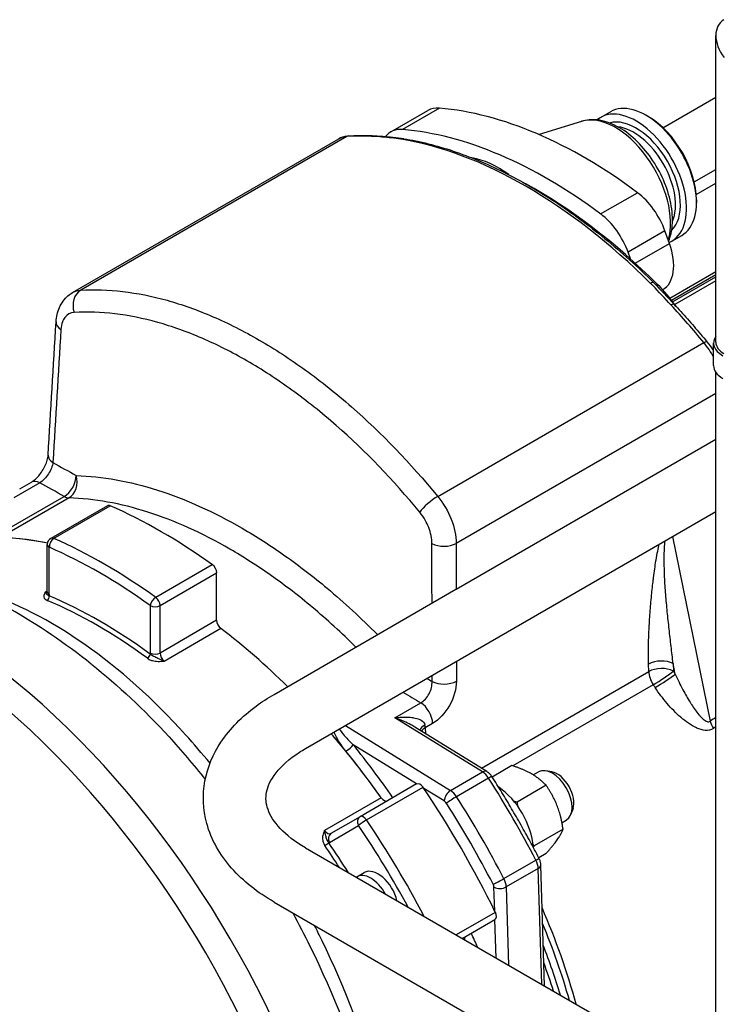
# Model space of a CAD drawing. Header units: millimetres. Extents: x 0 to 8400, y 0 to 5940.
# Tile 7 of 51: x 1415 to 1516, y 2217 to 2358. Entities that reach past the tile are written whole.
import ezdxf

# ---------------------------------------------------------------- set-up
doc = ezdxf.new("R2010")
doc.units = ezdxf.units.MM
doc.header["$LTSCALE"] = 20
doc.layers.add('02-LINIE-035', color=2, linetype='CONTINUOUS')

msp = doc.modelspace()

# ---------------------------------------------------------------- linework, layer by layer
at = {"layer": '02-LINIE-035'}
for p, q in [((1515.31, 2311.68), (1515.31, 2355.74)), ((1507.71, 2342.5), (1515.31, 2346.89)), ((1475.6, 2345.31), (1470.29, 2342.25)), ((1468.63, 2341.91), (1473.93, 2344.97)), ((1498.74, 2343.96), (1500.15, 2344.78)), ((1505.63, 2344.07), (1505.28, 2344.27)), ((1496.02, 2343.41), (1489.93, 2341.5)), ((1462.3, 2341.24), (1424.05, 2319.15)), ((1422.86, 2318.8), (1461.12, 2340.89)), ((1512.21, 2334.71), (1515.31, 2336.5)), ((1512.49, 2332.9), (1515.31, 2334.53)), ((1498.76, 2330.1), (1504.07, 2333.16)), ((1512.53, 2332.13), (1512.53, 2331.72)), ((1508, 2327.67), (1502.7, 2324.61)), ((1508.65, 2325.86), (1508, 2327.67)), ((1508.99, 2326.21), (1510.4, 2327.03)), ((1503.74, 2323.02), (1508.65, 2325.86)), ((1503.04, 2323.65), (1502.7, 2324.61)), ((1508.7, 2318.01), (1515.31, 2321.82)), ((1515.31, 2321.34), (1508.96, 2317.68)), ((1509.1, 2317.5), (1515.31, 2321.09)), ((1515.31, 2320.49), (1509.41, 2317.08)), ((1507.13, 2318.9), (1507.13, 2318.9)), ((1507.67, 2319.22), (1507.7, 2319.24)), ((1427, 2315.94), (1427, 2315.93)), ((1475.35, 2289.53), (1513.6, 2311.62)), ((1514.99, 2308.32), (1514.99, 2311.58)), ((1448.7, 2308.55), (1448.7, 2308.55)), ((1515.31, 2195.45), (1515.31, 2307.35)), ((1452.17, 2306.35), (1452.17, 2306.35)), ((1515.31, 2304.3), (1478.02, 2282.77)), ((1478.02, 2276.22), (1515.31, 2297.75)), ((1418.16, 2291.48), (1414.44, 2289.34)), ((1415.28, 2290.6), (1416.97, 2291.57)), ((1413.42, 2284.76), (1421.68, 2289.52)), ((1422.37, 2289.32), (1414.12, 2284.55)), ((1425.27, 2289.11), (1425.27, 2289.11)), ((1427.88, 2288.19), (1419.75, 2283.5)), ((1420.16, 2283.49), (1428.29, 2288.19)), ((1456.33, 2253.3), (1515.31, 2287.35)), ((1437.57, 2285.87), (1437.57, 2285.87)), ((1438.93, 2285.29), (1438.93, 2285.29)), ((1441.18, 2284.26), (1441.18, 2284.26)), ((1442.16, 2283.77), (1442.16, 2283.77)), ((1509.09, 2283.76), (1514.51, 2257.24)), ((1419.25, 2275.81), (1419.25, 2282.63)), ((1419.54, 2275.4), (1419.54, 2282.23)), ((1442.96, 2279.72), (1434.83, 2275.03)), ((1435.45, 2273.86), (1443.58, 2278.55)), ((1443.58, 2271.73), (1443.58, 2278.55)), ((1419.25, 2275.93), (1418.95, 2275.75)), ((1451.83, 2261.09), (1477.97, 2276.19)), ((1434.04, 2273.86), (1434.04, 2267.03)), ((1435.45, 2267.03), (1435.45, 2273.86)), ((1443.58, 2271.73), (1435.45, 2267.03)), ((1436.05, 2265.88), (1444.18, 2270.58)), ((1505.68, 2264.36), (1505.64, 2265.44)), ((1509.48, 2264.01), (1509.18, 2265.51)), ((1509.18, 2265.51), (1509.21, 2264.43)), ((1481.64, 2250.48), (1505.68, 2264.36)), ((1506.32, 2262.48), (1486.13, 2250.82)), ((1469.19, 2257.72), (1472.91, 2259.87)), ((1481.79, 2249.94), (1469.19, 2257.72)), ((1462.08, 2256.62), (1477.19, 2247.29)), ((1482.41, 2250), (1472.07, 2256.39)), ((1474.62, 2256.92), (1473.55, 2256.3)), ((1473.55, 2256.3), (1473.57, 2255.46)), ((1472.32, 2248.22), (1463.21, 2253.85)), ((1486.01, 2250.86), (1483.17, 2249.22)), ((1477.19, 2247.29), (1481.79, 2249.94)), ((1482.66, 2249.05), (1478.06, 2246.39)), ((1489.08, 2249.52), (1489.82, 2249.95)), ((1491.74, 2249.96), (1490.89, 2250.11)), ((1472.32, 2248.22), (1464.19, 2243.52)), ((1465.12, 2243.05), (1473.25, 2247.74)), ((1476.28, 2245.78), (1473.37, 2247.57)), ((1490.91, 2248.03), (1486.74, 2245.62)), ((1467.22, 2246.25), (1459.09, 2241.55)), ((1464.19, 2243.52), (1460.01, 2241.11)), ((1494.79, 2244.68), (1494.49, 2243.87)), ((1459.8, 2239.83), (1463.98, 2242.25)), ((1493.2, 2242.66), (1493.82, 2243.02)), ((1493.36, 2241.72), (1489.19, 2239.31)), ((1456.33, 2239.05), (1515.31, 2204.99)), ((1490.91, 2238.23), (1489.87, 2237.63)), ((1484.86, 2234.62), (1489.46, 2237.27)), ((1490.68, 2219.22), (1490.16, 2236.58)), ((1463.74, 2234.89), (1464.79, 2235.5)), ((1489.8, 2236.07), (1485.2, 2233.42)), ((1490.29, 2219.44), (1489.8, 2236.07)), ((1485.2, 2233.42), (1485.54, 2222.19)), ((1483.54, 2229.96), (1483.43, 2233.38)), ((1451.83, 2231.25), (1514.99, 2194.79)), ((1483.62, 2229.78), (1478, 2226.53)), ((1478.88, 2226.03), (1483.57, 2228.73)), ((1483.74, 2223.22), (1483.57, 2228.73))]:
    msp.add_line(p, q, dxfattribs=at)
msp.add_arc((1420.25, 2282.63), 1, 120, 180, dxfattribs=at)
for centre, major_axis, ratio, start_param, end_param in [((1519.31, 2354.2), (3.21, -3.53), 0.675873, 2.995864, 4.566661), ((1519.31, 2354.2), (3.21, -3.53), 0.675873, 2.995864, 4.566661), ((1477.68, 2338.47), (-3.75, 6.5), 0.57735, 5.90171, 6.283185), ((1496.44, 2276.96), (-37.5, 64.95), 0.57735, 5.353427, 5.90171), ((1505.28, 2335.9), (5.12, -8.88), 0.57735, 0, 3.141593), ((1500.87, 2333.36), (-5.61, 9.72), 0.57735, 3.637865, 6.15556), ((1503.86, 2335.09), (-5.12, 8.88), 0.57735, 3.067833, 6.386262), ((1503.86, 2335.09), (-4.5, 7.79), 0.57735, 3.28317, 6.141608), ((1505.63, 2336.11), (4.87, -8.44), 0.57735, 0.785398, 2.356194), ((1472.38, 2335.41), (-3.75, 6.5), 0.57735, 5.90171, 6.517719), ((1503.51, 2334.88), (-4.25, 7.36), 0.57735, 3.537561, 5.887217), ((1464.87, 2334.4), (-3.75, 6.5), 0.57735, 6.002631, 6.283185), ((1487.95, 2272.83), (-37.5, 64.95), 0.57735, 5.90304, 6.002631), ((1462.64, 2340.33), (-0.061, 0.998), 0.784573, 0, 0.373226), ((1467.32, 2340.27), (0.082, 0.997), 0.758208, 0, 0.483252), ((1467.32, 2340.27), (0.082, 0.997), 0.758208, 0.000034, 0.000058), ((1470.31, 2339.93), (0.16, 0.987), 0.738562, 0.000013, 0.542603), ((1491.14, 2273.9), (-37.5, 64.95), 0.57735, 5.353427, 5.90171), ((1470.31, 2339.93), (0.16, 0.987), 0.738562, 6.282993, 6.283007), ((1488, 2272.86), (-37.5, 64.95), 0.57735, 5.152861, 5.842713), ((1484.06, 2323.66), (8, -13.86), 0.57735, 2.22464, 2.698868), ((1489.37, 2273.65), (-36.75, 63.65), 0.57735, 5.152861, 5.524213), ((1503.3, 2327.54), (3.75, -6.5), 0.57735, 1.267708, 2.211835), ((1498, 2324.48), (-3.75, 6.5), 0.57735, 4.409301, 5.353427), ((1503.95, 2325.73), (3.75, -6.5), 0.57735, 0, 1.267708), ((1505.69, 2319.5), (0.704, 0.71), 0.348127, 6.283182, 7.190486), ((1507.18, 2320.61), (0.704, 0.71), 0.348127, 3.722019, 4.048893), ((1503.35, 2310.52), (-7.5, 12.99), 0.57735, 4.869778, 5.152861), ((1424.91, 2316.87), (-0.15, 2.5), 0.78417, 0.372904, 1.904202), ((1508.58, 2316.45), (0.731, 0.682), 0.302965, 0.000008, 0.919996), ((1487.95, 2272.83), (-37.5, 64.95), 0.57735, 4.992943, 5.092534), ((1508.58, 2316.45), (0.731, 0.681), 0.302965, 0.000083, 0.000091), ((1428.64, 2314.77), (1.25, -2.17), 0.57735, 3.850972, 3.85164), ((1423.01, 2314.45), (-2.5, 0.15), 0.577066, 0.000003, 0.799041), ((1513.26, 2311.1), (0.772, 0.635), 0.226078, 0, 0.936395), ((1511.04, 2307.74), (-3.75, 6.5), 0.57735, 4.658094, 4.992943), ((1519.49, 2311.58), (-4.5, 0), 0.57735, 5.900386, 7.068583), ((1519.31, 2311.68), (-4, 0), 0.57735, 0, 0.785398), ((1519.49, 2308.32), (-4.5, 0), 0.57735, 0, 0.785398), ((1476.64, 2237.72), (33.25, -57.59), 0.57735, 2.646157, 2.646178), ((1421.87, 2295.32), (-2.5, 0.15), 0.577078, 0, 0.798447), ((1433.81, 2287.78), (32.63, -17.81), 0.023113, 4.290157, 4.400633), ((1418.22, 2289.41), (-1.25, 2.17), 0.57735, 5.532694, 6.283185), ((1421.61, 2291.6), (-1.21, -2.19), 0.606491, 0.775901, 2.3112), ((1421.61, 2291.6), (-0.08, -2.5), 0.769552, 0.444023, 1.975761), ((1421.61, 2291.6), (1.25, -2.17), 0.57735, 5.532694, 5.940548), ((1474.5, 2288.24), (-1.93, -1.59), 0.226481, 4.078118, 5.609416), ((1428.38, 2287.33), (-0.5, 0.866), 0.57735, 5.618313, 6.283185), ((1435.63, 2214.04), (-43.12, 74.69), 0.57735, 5.377261, 5.618313), ((1402.04, 2200.29), (-43.75, 75.78), 0.57735, 4.355782, 6.283185), ((1435.63, 2214.04), (-38.12, 66.03), 0.57735, 5.806148, 6.123937), ((1435.63, 2214.04), (-38.12, 66.03), 0.57735, 5.806148, 6.01213), ((1420.25, 2282.63), (-0.401, -0.916), 0.642579, 3.859011, 5.429807), ((1420.25, 2282.63), (-0.5, 0.866), 0.57735, 5.618313, 6.283185), ((1427.5, 2209.35), (-43.12, 74.69), 0.57735, 5.377261, 5.618313), ((1398.51, 2198.25), (-43.75, 75.78), 0.57735, 4.355782, 6.283185), ((1420.25, 2282.63), (-1, 0), 0.57735, 0, 0.785398), ((1426.79, 2208.94), (42.62, -73.83), 0.57735, 2.235668, 2.476721), ((1476.25, 2283.72), (2.5, 0), 0.536791, 3.94756, 5.496863), ((1442.88, 2278.96), (-0.5, 0.866), 0.57735, 3.926991, 5.377261), ((1418.83, 2276.62), (0.5, -0.866), 0.57735, 5.657035, 6.11528), ((1419.18, 2275.03), (-0.194, -0.461), 0.649357, 0.708732, 2.279528), ((1426.44, 2208.74), (38.12, -66.03), 0.57735, 2.222096, 2.490293), ((1420.25, 2275.81), (-1, 0), 0.57735, 0, 0.785398), ((1418.13, 2276.22), (-1, 1.73), 0.57735, 3.821004, 3.926991), ((1426.79, 2208.94), (-38.37, 66.47), 0.57735, 5.363689, 5.631885), ((1434.74, 2274.26), (0.583, 0.813), 0.503744, 0.838817, 2.409613), ((1434.74, 2274.26), (-0.5, 0.866), 0.57735, 3.926991, 5.377261), ((1497.49, 2249.77), (29.5, -51.09), 0.57735, 3.905832, 3.905833), ((1434.74, 2274.26), (-1, 0), 0.57735, 0.785398, 2.356194), ((1444.29, 2271.32), (-0.5, 0.866), 0.57735, 0.785398, 2.196946), ((1435.63, 2214.04), (-38.12, 66.03), 0.57735, 5.154831, 5.338539), ((1435.63, 2214.04), (-38.12, 66.03), 0.57735, 5.154831, 5.338539), ((1504.62, 2253.87), (30.12, -52.18), 0.57735, 4.118091, 4.118118), ((1433.69, 2266.65), (0.296, 0.403), 0.494977, 3.985623, 5.556419), ((1435.45, 2266.21), (1, -1.73), 0.57735, 3.926991, 4.032977), ((1434.74, 2267.44), (1, 0), 0.57735, 3.926991, 5.497787), ((1436.16, 2266.62), (-0.5, 0.866), 0.57735, 0.785398, 2.196946), ((1507.41, 2264.49), (2.5, 0.07), 0.556849, 0.768544, 2.33934), ((1507.44, 2263.41), (2.5, 0.07), 0.556849, 0.768544, 2.33934), ((1507.44, 2263.41), (-1.25, 2.17), 0.57735, 0.820305, 1.669492), ((1507.44, 2263.41), (2.09, 1.37), 0.080454, 4.094608, 5.665404), ((1507.72, 2262.99), (2.1, 1.36), 0.07458, 4.094933, 5.665729), ((1478.05, 2238.54), (34.75, -60.19), 0.57735, 1.662266, 1.669492), ((1476.26, 2263.92), (2.5, 0), 0.536803, 3.948135, 5.496854), ((1476.29, 2237.52), (-33.5, 58.02), 0.57735, 4.803859, 4.811085), ((1460.43, 2268.41), (-33.19, 20.16), 0.022806, 1.888265, 1.970259), ((1472.85, 2257.87), (1.25, -2.17), 0.57735, 0.820305, 2.321288), ((1464.72, 2230.84), (-19.5, 33.77), 0.57735, 5.24936, 5.249364), ((3145.92, 3202.92), (-1829.05, -1096.81), 0.028063, 5.795945, 5.796912), ((1475.24, 2256.14), (-2.46, -0.43), 0.438974, 5.410238, 6.070938), ((1475.32, 2255.35), (2.5, 0.07), 0.556849, 2.33934, 2.744311), ((1471.78, 2257.25), (1.25, -2.17), 0.57735, 0.820305, 1.003172), ((1516.26, 2256.81), (-1.4, 2.07), 0.574215, 1.006442, 1.483505), ((3147.67, 3202.49), (-1830.77, -1096.31), 0.027044, 5.796861, 5.797289), ((1435.63, 2214.04), (-38.12, 66.03), 0.57735, 4.871637, 5.027703), ((1435.63, 2214.04), (-38.12, 66.03), 0.57735, 4.983444, 5.027703), ((1462.5, 2253.44), (-0.776, -0.631), 0.218615, 0.937678, 2.508474), ((1436.33, 2214.45), (38.62, -66.9), 0.57735, 1.716947, 1.841851), ((1435.63, 2214.04), (-38.12, 66.03), 0.57735, 4.871637, 4.983444), ((1491.82, 2246.49), (-2, 3.46), 0.57735, 3.141593, 6.283185), ((1481.76, 2248.94), (0.66, 1.06), 0.556849, 0, 0.802253), ((1481.74, 2248.34), (-1, 1.73), 0.57735, 4.789064, 5.462881), ((1482.08, 2248.6), (1.05, 0.67), 0.062544, 0, 0.953929), ((1441.81, 2217.61), (-44.37, 76.86), 0.57735, 4.635714, 4.789064), ((1492.53, 2246.89), (-1.69, 2.93), 0.57735, 3.590663, 5.834115), ((1472.82, 2247.35), (-0.5, 0.866), 0.57735, 4.832915, 6.283185), ((1435.63, 2214.04), (-43.12, 74.69), 0.57735, 4.591863, 4.832915), ((1483.76, 2241.83), (3.75, -6.5), 0.57735, 0.850519, 2.291074), ((1467.64, 2246.67), (0.5, -0.866), 0.57735, 4.871637, 6.283185), ((1477.16, 2246.29), (0.66, 1.06), 0.556849, 0.802253, 2.373049), ((1477.49, 2245.95), (1.05, 0.67), 0.062544, 0.953929, 2.524725), ((1477.14, 2245.68), (1, -1.73), 0.57735, 1.647472, 2.321288), ((1437.22, 2214.96), (44.37, -76.86), 0.57735, 1.494121, 1.647472), ((1476.26, 2245.17), (-0.375, 0.65), 0.57735, 4.789064, 5.462881), ((1436.33, 2214.45), (-43.75, 75.78), 0.57735, 4.635714, 4.789064), ((1464.69, 2242.66), (-0.5, 0.866), 0.816497, 0, 1.570796), ((1464.69, 2242.66), (-0.5, 0.866), 0.57735, 4.832915, 6.283185), ((1464.69, 2242.66), (-0.829, -0.559), 0.098171, 4.093473, 5.664269), ((1426.79, 2208.94), (42.62, -73.83), 0.57735, 1.52987, 1.691323), ((1427.5, 2209.35), (-43.12, 74.69), 0.57735, 4.645327, 4.832915), ((1459.51, 2241.97), (0.5, -0.866), 0.57735, 4.871637, 6.283185), ((1460.51, 2240.24), (-0.5, 0.866), 0.816497, 0, 1.570796), ((1459.33, 2239.58), (-0.412, -0.283), 0.109163, 0.951059, 2.521855), ((1426.44, 2208.74), (38.12, -66.03), 0.57735, 1.65507, 1.704895), ((1458.8, 2241.57), (1, -1.73), 0.57735, 6.177199, 6.283185), ((1426.79, 2208.94), (-38.37, 66.47), 0.57735, 4.77903, 4.846487), ((1488.79, 2237), (1.11, 0.58), 0.062544, 5.329256, 6.283185), ((1488.38, 2236.83), (-1, 1.73), 0.57735, 3.961897, 4.635714), ((1488.91, 2236.54), (1.25, 0.04), 0.556849, 5.480933, 6.283185), ((1465.74, 2231.43), (-2, 3.46), 0.57735, 4.661694, 6.33388), ((1466.79, 2232.03), (-2, 3.46), 0.57735, 4.230483, 6.283185), ((1484.19, 2234.34), (1.11, 0.58), 0.062544, 3.75846, 5.329256), ((1482.9, 2233.66), (-0.375, 0.65), 0.57735, 3.961897, 4.635714), ((1484.32, 2233.89), (1.25, 0.04), 0.556849, 3.910136, 5.480933), ((1483.79, 2234.18), (1, -1.73), 0.57735, 0.820305, 1.494121), ((1483.07, 2229.6), (0.5, -0.866), 0.57735, 0, 1.45027), ((1450.92, 2222.87), (33.5, -58.02), 0.57735, 1.145839, 1.373328), ((1450.04, 2222.36), (-33.67, 58.31), 0.57735, 4.305457, 4.485731), ((1436.33, 2214.45), (38.62, -66.9), 0.57735, 1.395555, 1.424646), ((1479.89, 2225.45), (-0.5, 0.866), 0.57735, 0, 0.792208), ((1448.41, 2221.42), (34.33, -59.47), 0.57735, 1.192435, 1.307099), ((1447.53, 2220.91), (-34.5, 59.76), 0.57735, 4.351732, 4.416846)]:
    msp.add_ellipse(centre, major_axis=major_axis, ratio=ratio, start_param=start_param, end_param=end_param, dxfattribs=at)
for points, knots in [([(1508.53, 2326.19), (1508.81, 2326.89), (1508.98, 2327.66), (1509.12, 2329.48), (1509.05, 2330.56), (1508.61, 2332.77), (1508.25, 2333.9), (1507.3, 2336.08), (1506.71, 2337.14), (1505.34, 2339.1), (1504.57, 2339.99), (1502.92, 2341.55), (1502.02, 2342.2), (1500.19, 2343.18), (1499.24, 2343.5), (1497.51, 2343.7), (1496.74, 2343.64), (1496.02, 2343.41)], [2.785068, 2.785068, 2.785068, 2.785068, 3.052899, 3.052899, 3.392193, 3.392193, 3.734254, 3.734254, 4.072997, 4.072997, 4.411481, 4.411481, 4.75301, 4.75301, 5.094085, 5.094085, 5.370162, 5.370162, 5.370162, 5.370162]), ([(1461.12, 2340.89), (1461.21, 2340.94), (1461.3, 2340.99), (1461.48, 2341.08), (1461.58, 2341.11), (1461.77, 2341.18), (1461.87, 2341.21), (1462.07, 2341.26), (1462.17, 2341.28), (1462.38, 2341.31), (1462.48, 2341.32), (1462.58, 2341.32)], [0.7853982, 0.7853982, 0.7853982, 0.7853982, 0.8415089, 0.8415089, 0.8976197, 0.8976197, 0.9537305, 0.9537305, 1.0098412, 1.0098412, 1.065952, 1.065952, 1.065952, 1.065952]), ([(1462.58, 2341.32), (1462.9, 2341.34), (1463.21, 2341.36), (1463.85, 2341.38), (1464.17, 2341.38), (1464.81, 2341.38), (1465.13, 2341.38), (1465.77, 2341.36), (1466.1, 2341.35), (1466.75, 2341.31), (1467.08, 2341.29), (1467.41, 2341.26)], [1.06595199, 1.06595199, 1.06595199, 1.06595199, 1.08587022, 1.08587022, 1.10578845, 1.10578845, 1.12570668, 1.12570668, 1.1456249, 1.1456249, 1.16554313, 1.16554313, 1.16554313, 1.16554313]), ([(1470.07, 2340.84), (1469.17, 2340.99), (1468.24, 2341.08), (1467.35, 2341.15), (1467.25, 2341.16), (1467.15, 2341.17), (1467.04, 2341.18)], [0, 0, 0, 0, 0.896485, 0.896485, 0.896485, 1, 1, 1, 1]), ([(1470.47, 2340.92), (1472.79, 2340.54), (1475.16, 2339.95), (1479.97, 2338.34), (1482.4, 2337.32), (1487.28, 2334.9), (1489.72, 2333.48), (1494.59, 2330.29), (1497, 2328.51), (1501.76, 2324.6), (1504.11, 2322.48), (1506.4, 2320.21)], [1.2258702, 1.2258702, 1.2258702, 1.2258702, 1.3638407, 1.3638407, 1.5018111, 1.5018111, 1.6397815, 1.6397815, 1.777752, 1.777752, 1.9157224, 1.9157224, 1.9157224, 1.9157224]), ([(1508.86, 2317.04), (1507.98, 2317.98), (1507.13, 2318.92), (1506.24, 2319.82), (1506.14, 2319.93), (1506.03, 2320.03), (1505.93, 2320.13)], [0, 0, 0, 0, 0.89649, 0.89649, 0.89649, 1, 1, 1, 1]), ([(1420.52, 2314.6), (1420.56, 2315.33), (1420.72, 2316.03), (1421.27, 2317.3), (1421.69, 2317.9), (1422.42, 2318.52), (1422.63, 2318.67), (1422.86, 2318.8)], [0, 0, 0, 0, 0.476383, 0.476383, 0.955716, 0.955716, 1.136234, 1.136234, 1.136234, 1.136234]), ([(1424.05, 2319.15), (1428, 2319.39), (1432.13, 2318.9), (1436.45, 2317.7), (1438.6, 2317.1), (1440.82, 2316.31), (1443.05, 2315.35), (1445.27, 2314.39), (1447.49, 2313.27), (1449.71, 2311.99), (1451.93, 2310.71), (1454.15, 2309.26), (1456.37, 2307.66), (1458.59, 2306.05), (1460.81, 2304.28), (1462.97, 2302.39), (1467.28, 2298.61), (1471.41, 2294.33), (1475.35, 2289.53)], [0, 0, 0, 0, 0.25, 0.25, 0.25, 0.375, 0.375, 0.375, 0.5, 0.5, 0.5, 0.625, 0.625, 0.625, 0.75, 0.75, 0.75, 1, 1, 1, 1]), ([(1509.31, 2317.13), (1509.64, 2316.78), (1509.96, 2316.43), (1510.6, 2315.73), (1510.91, 2315.38), (1511.55, 2314.66), (1511.86, 2314.3), (1512.49, 2313.58), (1512.8, 2313.21), (1513.42, 2312.48), (1513.73, 2312.11), (1514.03, 2311.74)], [1.97604952, 1.97604952, 1.97604952, 1.97604952, 1.99596775, 1.99596775, 2.01588598, 2.01588598, 2.03580421, 2.03580421, 2.05572244, 2.05572244, 2.07564066, 2.07564066, 2.07564066, 2.07564066]), ([(1423.11, 2315.94), (1422.57, 2315.91), (1422.11, 2315.66), (1421.78, 2315.25), (1421.64, 2315.06), (1421.52, 2314.84), (1421.42, 2314.59), (1421.31, 2314.28), (1421.23, 2313.92), (1421.21, 2313.53)], [0, 0, 0, 0, 0.499713, 0.499713, 0.499713, 0.720907, 0.720907, 0.720907, 1, 1, 1, 1]), ([(1472.76, 2287.27), (1468.95, 2291.91), (1464.95, 2296.05), (1460.77, 2299.71), (1458.68, 2301.54), (1456.54, 2303.25), (1454.39, 2304.81), (1452.24, 2306.36), (1450.09, 2307.76), (1447.94, 2309), (1445.79, 2310.24), (1443.64, 2311.32), (1441.49, 2312.25), (1439.34, 2313.18), (1437.19, 2313.94), (1435.11, 2314.53), (1430.93, 2315.69), (1426.93, 2316.17), (1423.11, 2315.94)], [0, 0, 0, 0, 0.25, 0.25, 0.25, 0.375, 0.375, 0.375, 0.5, 0.5, 0.5, 0.624995, 0.624995, 0.624995, 0.749993, 0.749993, 0.749993, 1, 1, 1, 1]), ([(1514.03, 2311.74), (1514.34, 2311.37), (1514.62, 2310.98), (1514.92, 2310.51), (1514.95, 2310.45), (1514.99, 2310.4)], [2.0756407, 2.0756407, 2.0756407, 2.0756407, 2.2818497, 2.2818497, 2.30977, 2.30977, 2.30977, 2.30977]), ([(1416.97, 2291.57), (1417.07, 2291.63), (1417.19, 2291.72), (1417.46, 2291.93), (1417.61, 2292.06), (1417.93, 2292.39), (1418.11, 2292.59), (1418.45, 2293.05), (1418.62, 2293.31), (1418.9, 2293.84), (1419.02, 2294.11), (1419.21, 2294.62), (1419.28, 2294.88), (1419.35, 2295.24), (1419.37, 2295.37), (1419.37, 2295.47)], [0, 0, 0, 0, 0.128173, 0.128173, 0.267946, 0.267946, 0.43435, 0.43435, 0.616861, 0.616861, 0.794656, 0.794656, 0.977147, 0.977147, 1.090176, 1.090176, 1.090176, 1.090176]), ([(1420.06, 2294.39), (1420, 2293.89), (1419.76, 2293.29), (1419.06, 2292.22), (1418.61, 2291.75), (1418.16, 2291.48)], [0, 0, 0, 0, 0.5, 0.5, 1, 1, 1, 1]), ([(1423.41, 2292.53), (1427.15, 2292.42), (1431.04, 2291.72), (1435.07, 2290.43), (1439.1, 2289.15), (1443.16, 2287.32), (1447.25, 2284.96), (1449.29, 2283.78), (1451.35, 2282.46), (1453.4, 2281.01), (1455.46, 2279.56), (1457.48, 2277.99), (1459.47, 2276.33), (1461.92, 2274.27), (1464.33, 2272.06), (1466.69, 2269.67)], [0, 0, 0, 0, 0.249987, 0.249987, 0.249987, 0.4999988, 0.4999988, 0.4999988, 0.6250046, 0.6250046, 0.6250046, 0.75, 0.75, 0.75, 0.9038523, 0.9038523, 0.9038523, 0.9038523]), ([(1463.6, 2267.89), (1461.54, 2269.92), (1459.46, 2271.82), (1457.33, 2273.6), (1455.4, 2275.22), (1453.44, 2276.73), (1451.45, 2278.14), (1449.45, 2279.55), (1447.46, 2280.82), (1445.48, 2281.97), (1441.52, 2284.26), (1437.58, 2286.03), (1433.68, 2287.28), (1429.77, 2288.52), (1425.99, 2289.21), (1422.37, 2289.32)], [0.1125442, 0.1125442, 0.1125442, 0.1125442, 0.25, 0.25, 0.25, 0.375, 0.375, 0.375, 0.5, 0.5, 0.5, 0.75, 0.75, 0.75, 1, 1, 1, 1]), ([(1475.35, 2289.53), (1476.16, 2288.55), (1476.83, 2287.4), (1477.29, 2286.24), (1477.75, 2285.07), (1478.01, 2283.86), (1478.02, 2282.77)], [0, 0, 0, 0, 0.499805, 0.499805, 0.499805, 1, 1, 1, 1]), ([(1474.52, 2282.75), (1474.52, 2283.48), (1474.35, 2284.29), (1474.05, 2285.07), (1473.91, 2285.42), (1473.75, 2285.77), (1473.56, 2286.11), (1473.33, 2286.52), (1473.06, 2286.91), (1472.76, 2287.27)], [0, 0, 0, 0, 0.499378, 0.499378, 0.499378, 0.724627, 0.724627, 0.724627, 1, 1, 1, 1]), ([(1509.18, 2265.51), (1509.08, 2266.34), (1508.98, 2267.16), (1508.79, 2268.82), (1508.69, 2269.65), (1508.51, 2271.31), (1508.42, 2272.14), (1508.25, 2273.8), (1508.18, 2274.63), (1508.05, 2276.29), (1507.99, 2277.12), (1507.93, 2278.37), (1507.92, 2278.78), (1507.9, 2279.62), (1507.89, 2280.03), (1507.89, 2280.87), (1507.9, 2281.29), (1507.93, 2282.13), (1507.95, 2282.55), (1507.99, 2283.02), (1507.99, 2283.08), (1508, 2283.13)], [0, 0, 0, 0, 0.125, 0.125, 0.25, 0.25, 0.375, 0.375, 0.5, 0.5, 0.625, 0.625, 0.6875, 0.6875, 0.75, 0.75, 0.8125, 0.8125, 0.875, 0.875, 0.8830547, 0.8830547, 0.8830547, 0.8830547]), ([(1425.57, 2265.45), (1421.84, 2268.41), (1417.93, 2271.07), (1409.77, 2275.68), (1405.51, 2277.63), (1396.62, 2280.63), (1391.98, 2281.68), (1382.39, 2282.56), (1377.43, 2282.38), (1367.6, 2280.42), (1362.73, 2278.63), (1358.29, 2276.07)], [1.3881735, 1.3881735, 1.3881735, 1.3881735, 1.5817777, 1.5817777, 1.7753819, 1.7753819, 1.9689861, 1.9689861, 2.1625903, 2.1625903, 2.3561945, 2.3561945, 2.3561945, 2.3561945]), ([(1505.64, 2265.44), (1505.62, 2266.2), (1505.62, 2267.01), (1505.63, 2267.87), (1505.64, 2268.55), (1505.66, 2269.26), (1505.69, 2270), (1505.7, 2270.11), (1505.7, 2270.24), (1505.71, 2270.34), (1505.75, 2271.14), (1505.8, 2271.99), (1505.86, 2272.82), (1505.89, 2273.24), (1505.93, 2273.65), (1505.96, 2274.07), (1506, 2274.49), (1506.03, 2274.88), (1506.08, 2275.32), (1506.15, 2276.09), (1506.23, 2276.83), (1506.32, 2277.54), (1506.33, 2277.64), (1506.34, 2277.73), (1506.36, 2277.84), (1506.41, 2278.28), (1506.47, 2278.71), (1506.53, 2279.11), (1506.58, 2279.51), (1506.64, 2279.88), (1506.7, 2280.25), (1506.71, 2280.29), (1506.71, 2280.33), (1506.72, 2280.39), (1506.8, 2280.85), (1506.88, 2281.28), (1506.96, 2281.68), (1507.03, 2282.03), (1507.1, 2282.35), (1507.17, 2282.65)], [0, 0, 0, 0, 0.131077, 0.131077, 0.131077, 0.234375, 0.234375, 0.234375, 0.25, 0.25, 0.25, 0.375, 0.375, 0.375, 0.4375, 0.4375, 0.4375, 0.5, 0.5, 0.5, 0.609375, 0.609375, 0.609375, 0.625, 0.625, 0.625, 0.6844414, 0.6844414, 0.6844414, 0.7421875, 0.7421875, 0.7421875, 0.75, 0.75, 0.75, 0.8071542, 0.8071542, 0.8071542, 0.8562101, 0.8562101, 0.8562101, 0.8562101]), ([(1442.63, 2251.19), (1441.48, 2252.6), (1440.31, 2253.97), (1429.88, 2265.51), (1419.51, 2272.8), (1409.27, 2275.98), (1408.73, 2276.13), (1408.2, 2276.27)], [11.426902, 11.426902, 11.426902, 11.426902, 12.665501, 12.665501, 22.295151, 22.295151, 22.831629, 22.831629, 22.831629, 22.831629]), ([(1418.95, 2275.75), (1418.86, 2275.61), (1418.78, 2275.45), (1418.73, 2275.17), (1418.74, 2275.04), (1418.86, 2274.84), (1418.93, 2274.77), (1419.08, 2274.66), (1419.15, 2274.63), (1419.23, 2274.6)], [-0.5131175, -0.5131175, -0.5131175, -0.5131175, -0.3309608, -0.3309608, -0.1667632, -0.1667632, -0.0641397, -0.0641397, 0, 0, 0, 0]), ([(1419.53, 2275.23), (1419.48, 2275.25), (1419.44, 2275.26), (1419.33, 2275.31), (1419.28, 2275.34), (1419.18, 2275.41), (1419.16, 2275.45), (1419.09, 2275.54), (1419.03, 2275.6), (1418.95, 2275.75)], [0, 0, 0, 0, 0.0641397, 0.0641397, 0.1667632, 0.1667632, 0.3309608, 0.3309608, 0.5131175, 0.5131175, 0.5131175, 0.5131175]), ([(1419.23, 2275.66), (1419.23, 2275.66), (1419.23, 2275.66), (1419.23, 2275.67), (1419.24, 2275.69), (1419.25, 2275.74), (1419.25, 2275.77), (1419.25, 2275.81)], [5.9026968, 5.9026968, 5.9026968, 5.9026968, 5.969026, 5.969026, 6.1261057, 6.1261057, 6.2831853, 6.2831853, 6.2831853, 6.2831853]), ([(1433.64, 2266.27), (1433.72, 2266.22), (1433.8, 2266.17), (1434.03, 2266.05), (1434.19, 2265.99), (1434.61, 2265.87), (1434.89, 2265.84), (1435.46, 2265.83), (1435.75, 2265.85), (1436.05, 2265.88)], [-0.5123442, -0.5123442, -0.5123442, -0.5123442, -0.4482045, -0.4482045, -0.345581, -0.345581, -0.1813833, -0.1813833, 0.0007734, 0.0007734, 0.0007734, 0.0007734]), ([(1436.05, 2265.88), (1435.71, 2265.97), (1435.4, 2266.13), (1434.92, 2266.36), (1434.72, 2266.45), (1434.42, 2266.6), (1434.31, 2266.66), (1434.15, 2266.77), (1434.09, 2266.81), (1434.04, 2266.85)], [-0.0007734, -0.0007734, -0.0007734, -0.0007734, 0.1813833, 0.1813833, 0.345581, 0.345581, 0.4482045, 0.4482045, 0.5123442, 0.5123442, 0.5123442, 0.5123442]), ([(1425.6, 2265.41), (1429.43, 2262.39), (1433.17, 2258.89), (1438.52, 2253.03), (1440.26, 2250.99), (1441.94, 2248.86)], [-16.274337, -16.274337, -16.274337, -16.274337, -12.665501, -12.665501, -10.878545, -10.878545, -10.878545, -10.878545]), ([(1509.48, 2264.01), (1509.83, 2263.24), (1510.2, 2262.48), (1510.59, 2261.74), (1510.91, 2261.13), (1511.25, 2260.54), (1511.61, 2259.97), (1511.68, 2259.85), (1511.75, 2259.74), (1511.82, 2259.63), (1512.16, 2259.11), (1512.5, 2258.62), (1512.88, 2258.17), (1512.98, 2258.05), (1513.08, 2257.94), (1513.18, 2257.83), (1513.32, 2257.68), (1513.47, 2257.55), (1513.63, 2257.43), (1513.71, 2257.36), (1513.8, 2257.31), (1513.89, 2257.26), (1513.95, 2257.23), (1514, 2257.21), (1514.06, 2257.19), (1514.21, 2257.14), (1514.38, 2257.14), (1514.51, 2257.24)], [0, 0, 0, 0, 0.27373, 0.27373, 0.27373, 0.5, 0.5, 0.5, 0.545141, 0.545141, 0.545141, 0.75, 0.75, 0.75, 0.803101, 0.803101, 0.803101, 0.875, 0.875, 0.875, 0.914227, 0.914227, 0.914227, 0.9375, 0.9375, 0.9375, 1, 1, 1, 1]), ([(1472.91, 2259.87), (1473.38, 2260.13), (1473.82, 2260.61), (1474.41, 2261.74), (1474.57, 2262.39), (1474.53, 2262.95)], [0, 0, 0, 0, 0.5, 0.5, 1, 1, 1, 1]), ([(1478.03, 2262.97), (1478.03, 2261.88), (1477.67, 2260.62), (1477.04, 2259.51), (1476.42, 2258.39), (1475.53, 2257.44), (1474.62, 2256.92)], [0, 0, 0, 0, 0.5, 0.5, 0.5, 1, 1, 1, 1]), ([(1514.96, 2256.19), (1514.62, 2255.97), (1514.22, 2255.89), (1513.81, 2255.92), (1513.8, 2255.92), (1513.79, 2255.92), (1513.78, 2255.92), (1513.38, 2255.96), (1512.98, 2256.08), (1512.58, 2256.26), (1512.57, 2256.26), (1512.55, 2256.27), (1512.54, 2256.28), (1511.75, 2256.64), (1511.01, 2257.17), (1510.31, 2257.77), (1510.3, 2257.78), (1510.28, 2257.79), (1510.27, 2257.8), (1509.57, 2258.41), (1508.91, 2259.08), (1508.3, 2259.8), (1507.99, 2260.16), (1507.7, 2260.52), (1507.41, 2260.9), (1507.12, 2261.28), (1506.85, 2261.67), (1506.59, 2262.08)], [0, 0, 0, 0, 0.125, 0.125, 0.125, 0.127921, 0.127921, 0.127921, 0.25, 0.25, 0.25, 0.254296, 0.254296, 0.254296, 0.5, 0.5, 0.5, 0.504145, 0.504145, 0.504145, 0.751946, 0.751946, 0.751946, 0.874991, 0.874991, 0.874991, 1, 1, 1, 1]), ([(1451.83, 2231.25), (1449.48, 2232.61), (1447.41, 2234.23), (1444.07, 2238.01), (1442.81, 2240.18), (1441.62, 2244.53), (1441.53, 2246.64), (1442.27, 2250.64), (1443.08, 2252.53), (1445.51, 2256.2), (1447.24, 2257.93), (1450.07, 2260.01), (1450.93, 2260.57), (1451.83, 2261.09)], [0.000003, 0.000003, 0.000003, 0.000003, 0.314159, 0.314159, 0.628319, 0.628319, 0.89239, 0.89239, 1.15112, 1.15112, 1.450344, 1.450344, 1.570796, 1.570796, 1.570796, 1.570796]), ([(1469.19, 2257.72), (1469.66, 2257.79), (1470.13, 2257.83), (1470.59, 2257.83), (1470.94, 2257.83), (1471.3, 2257.82), (1471.64, 2257.77), (1471.73, 2257.76), (1471.81, 2257.75), (1471.89, 2257.74), (1472.2, 2257.68), (1472.49, 2257.61), (1472.77, 2257.48), (1472.83, 2257.45), (1472.9, 2257.42), (1472.96, 2257.38), (1473.23, 2257.23), (1473.46, 2257.01), (1473.51, 2256.69)], [0, 0, 0, 0, 0.282947, 0.282947, 0.282947, 0.5, 0.5, 0.5, 0.553468, 0.553468, 0.553468, 0.75, 0.75, 0.75, 0.797842, 0.797842, 0.797842, 1, 1, 1, 1]), ([(1472.07, 2256.4), (1471.96, 2256.46), (1471.86, 2256.52), (1471.76, 2256.58), (1471.67, 2256.63), (1471.57, 2256.68), (1471.48, 2256.73), (1471.16, 2256.9), (1470.84, 2257.06), (1470.51, 2257.2), (1470.08, 2257.39), (1469.63, 2257.57), (1469.19, 2257.72)], [0.3675277, 0.3675277, 0.3675277, 0.3675277, 0.437254, 0.437254, 0.437254, 0.5, 0.5, 0.5, 0.7122152, 0.7122152, 0.7122152, 1, 1, 1, 1]), ([(1461.2, 2256.11), (1461.36, 2255.88), (1461.54, 2255.66), (1461.72, 2255.43), (1461.74, 2255.42), (1461.75, 2255.4), (1461.76, 2255.39), (1462.2, 2254.86), (1462.68, 2254.35), (1463.21, 2253.85)], [0.2762116, 0.2762116, 0.2762116, 0.2762116, 0.4866015, 0.4866015, 0.4866015, 0.5, 0.5, 0.5, 1, 1, 1, 1]), ([(1462.15, 2252.93), (1461.62, 2253.59), (1461.17, 2254.26), (1460.8, 2254.96), (1460.67, 2255.2), (1460.56, 2255.44), (1460.46, 2255.68)], [0, 0, 0, 0, 0.5, 0.5, 0.5, 0.6704935, 0.6704935, 0.6704935, 0.6704935]), ([(1456.33, 2239.05), (1454.83, 2239.92), (1453.61, 2240.87), (1451.82, 2242.77), (1451.26, 2243.7), (1450.65, 2245.43), (1450.59, 2246.2), (1450.92, 2247.88), (1451.32, 2248.81), (1452.88, 2250.8), (1454.01, 2251.83), (1455.76, 2252.96), (1456.04, 2253.13), (1456.33, 2253.3)], [0, 0, 0, 0, 0.287056, 0.287056, 0.581837, 0.581837, 0.895996, 0.895996, 1.210155, 1.210155, 1.515228, 1.515228, 1.570796, 1.570796, 1.570796, 1.570796]), ([(1483.14, 2249.28), (1483.1, 2249.33), (1483.07, 2249.39), (1482.98, 2249.49), (1482.94, 2249.54), (1482.85, 2249.65), (1482.81, 2249.69), (1482.7, 2249.79), (1482.65, 2249.83), (1482.54, 2249.92), (1482.48, 2249.96), (1482.41, 2250)], [4.0036661, 4.0036661, 4.0036661, 4.0036661, 4.1384293, 4.1384293, 4.2731926, 4.2731926, 4.4079559, 4.4079559, 4.5427191, 4.5427191, 4.6774824, 4.6774824, 4.6774824, 4.6774824]), ([(1489.9, 2237.57), (1489.48, 2238.37), (1489.06, 2239.17), (1488.2, 2240.75), (1487.76, 2241.54), (1486.87, 2243.11), (1486.42, 2243.89), (1485.51, 2245.44), (1485.04, 2246.22), (1484.1, 2247.75), (1483.62, 2248.52), (1483.14, 2249.28)], [3.8503156, 3.8503156, 3.8503156, 3.8503156, 3.8809857, 3.8809857, 3.9116558, 3.9116558, 3.9423259, 3.9423259, 3.972996, 3.972996, 4.0036661, 4.0036661, 4.0036661, 4.0036661]), ([(1459.09, 2241.55), (1458.99, 2241.32), (1458.89, 2241.09), (1458.79, 2240.61), (1458.77, 2240.36), (1458.85, 2239.96), (1458.89, 2239.8), (1459.01, 2239.56), (1459.06, 2239.46), (1459.12, 2239.38)], [-0.5131175, -0.5131175, -0.5131175, -0.5131175, -0.3309608, -0.3309608, -0.1667632, -0.1667632, -0.0641397, -0.0641397, 0, 0, 0, 0]), ([(1459.69, 2239.78), (1459.64, 2239.84), (1459.6, 2239.9), (1459.51, 2240.06), (1459.46, 2240.16), (1459.36, 2240.43), (1459.32, 2240.59), (1459.22, 2240.98), (1459.14, 2241.24), (1459.09, 2241.55)], [0, 0, 0, 0, 0.0641397, 0.0641397, 0.1667632, 0.1667632, 0.3309608, 0.3309608, 0.5131175, 0.5131175, 0.5131175, 0.5131175]), ([(1490.16, 2236.58), (1490.16, 2236.66), (1490.16, 2236.73), (1490.14, 2236.87), (1490.12, 2236.94), (1490.09, 2237.07), (1490.07, 2237.14), (1490.03, 2237.27), (1490.01, 2237.33), (1489.96, 2237.45), (1489.93, 2237.51), (1489.9, 2237.57)], [3.1764992, 3.1764992, 3.1764992, 3.1764992, 3.3112625, 3.3112625, 3.4460258, 3.4460258, 3.580789, 3.580789, 3.7155523, 3.7155523, 3.8503156, 3.8503156, 3.8503156, 3.8503156]), ([(1454.51, 2229.71), (1455.37, 2228.13), (1456.19, 2226.54), (1460.43, 2217.94), (1463.31, 2210.61), (1465.49, 2203.41)], [-5.996977, -5.996977, -5.996977, -5.996977, -4.871347, -4.871347, 0, 0, 0, 0]), ([(1466.98, 2204.43), (1464.87, 2211.55), (1462.07, 2218.8), (1458.37, 2226.44), (1458.01, 2227.17), (1457.64, 2227.9)], [0, 0, 0, 0, 4.871347, 4.871347, 5.392406, 5.392406, 5.392406, 5.392406])]:
    msp.add_open_spline(points, degree=3, knots=knots, dxfattribs=at)
for points in [[(1467.41, 2341.26), (1468.39, 2341.18), (1469.44, 2341.09), (1470.47, 2340.92)], [(1506.4, 2320.21), (1507.4, 2319.22), (1508.34, 2318.17), (1509.31, 2317.13)], [(1422.86, 2318.8), (1423.21, 2319.01), (1423.61, 2319.13), (1424.05, 2319.15)], [(1422.86, 2318.8), (1422.86, 2318.8), (1422.86, 2318.8), (1422.86, 2318.8)], [(1419.37, 2295.47), (1419.75, 2301.85), (1420.14, 2308.23), (1420.52, 2314.6)], [(1421.21, 2313.53), (1420.83, 2307.15), (1420.45, 2300.77), (1420.06, 2294.39)], [(1467.67, 2293.05), (1467.67, 2293.05), (1467.67, 2293.05), (1467.67, 2293.06)], [(1421.68, 2289.52), (1420.5, 2290.18), (1419.33, 2290.83), (1418.16, 2291.48)], [(1474.53, 2274.2), (1474.52, 2277.05), (1474.52, 2279.9), (1474.52, 2282.75)], [(1478.02, 2282.77), (1478.02, 2280.58), (1478.02, 2278.4), (1478.02, 2276.22)], [(1477.97, 2276.19), (1477.99, 2276.2), (1478, 2276.21), (1478.02, 2276.22)], [(1478.03, 2265.83), (1478.03, 2264.87), (1478.03, 2263.92), (1478.03, 2262.97)], [(1473.8, 2263.38), (1474.04, 2263.24), (1474.29, 2263.09), (1474.53, 2262.95)], [(1474.53, 2262.95), (1474.53, 2263.23), (1474.53, 2263.52), (1474.53, 2263.81)], [(1472.07, 2256.39), (1472.07, 2256.39), (1472.07, 2256.4), (1472.07, 2256.4)]]:
    msp.add_open_spline(points, degree=3, dxfattribs=at)
for points, weights in [([(1490.91, 2248.03), (1489.17, 2249.85), (1486.01, 2250.86)], [1, 1.15470053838, 1]), ([(1493.36, 2241.72), (1492.84, 2245.28), (1490.91, 2248.03)], [1, 1.15470053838, 1]), ([(1486.27, 2245.78), (1486.5, 2245.7), (1486.74, 2245.62)], [1.01957672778, 1.01050119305, 1]), ([(1486.74, 2245.62), (1486.78, 2245.33), (1486.83, 2245.05)], [1, 1.01122282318, 1.02081731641]), ([(1490.91, 2238.23), (1492.84, 2240.38), (1493.36, 2241.72)], [1, 1.15470053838, 1]), ([(1489.02, 2239.55), (1489.1, 2239.43), (1489.19, 2239.31)], [1.01158768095, 1.00602878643, 1]), ([(1489.19, 2239.31), (1489.12, 2239.24), (1489.06, 2239.16)], [1, 1.00469439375, 1.00910388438])]:
    msp.add_rational_spline(points, weights, degree=2, dxfattribs=at)

doc.saveas('drawing.dxf')
